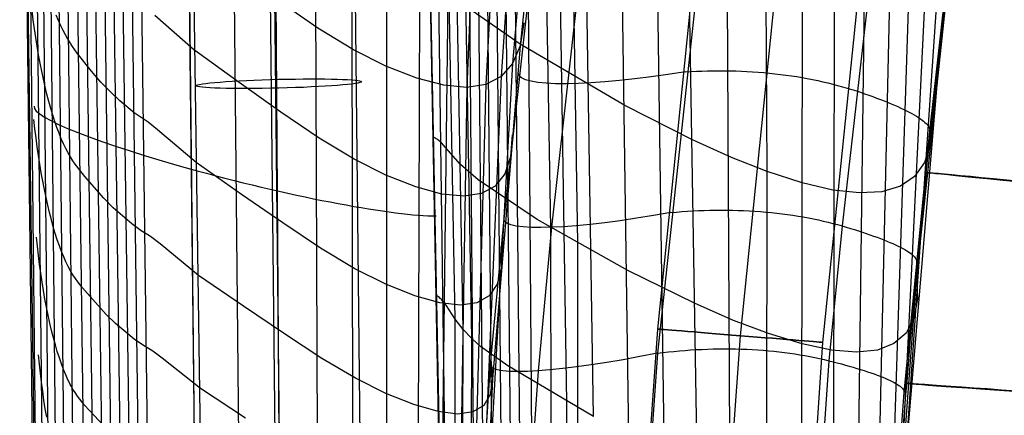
# Model space of a CAD drawing. Extents: x -919 to -345, y -585 to -19.
# Tile 22 of 123: x -919 to -859, y -392 to -368. Entities that reach past the tile are written whole.
import ezdxf

# ---------------------------------------------------------------- set-up
doc = ezdxf.new("R2010")
doc.units = 0
for name, color, linetype in [('IMBOTT_SEDU', 139, 'CONTINUOUS'), ('SCHIUMATO', 84, 'CONTINUOUS'), ('TELAIO', 3, 'CONTINUOUS')]:
    doc.layers.add(name, color=color, linetype=linetype)

msp = doc.modelspace()

# ---------------------------------------------------------------- linework, layer by layer
at = {"layer": 'IMBOTT_SEDU'}
msp.add_line((-864.09, -377.19, -29.493), (-861.312, -352.608, -29.485), dxfattribs=at)
at = {"layer": 'IMBOTT_SEDU', "extrusion": (-0.000296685, -0.000686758, 1)}
msp.add_arc((-353.531, -430.919, -28.978), 513.385, 173.9948, 176.82582, dxfattribs=at)
at = {"layer": 'IMBOTT_SEDU', "extrusion": (0.09723, 0.995262, 0.000669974)}
msp.add_arc((801.672, -28.853, -459.438), 21.652, 303.19212, 55.0434, dxfattribs=at)
at = {"layer": 'IMBOTT_SEDU', "extrusion": (0.070984, 0.997477, 0.000685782)}
msp.add_arc((813.792, -28.881, -450.385), 21.618, 303.19829, 55.14402, dxfattribs=at)
at = {"layer": 'SCHIUMATO'}
for p, q in [((-918.089, -328.178, 207.522), (-916.925, -442.436, 201.694)), ((-893.292, -400.205, 212.535), (-894.714, -328.787, 215.879)), ((-893.291, -403.802, 212.357), (-894.66, -329.416, 216.297)), ((-917.682, -329.971, 205.307), (-916.556, -444.333, 199.997)), ((-892.705, -425.079, 209.249), (-893.951, -329.819, 213.499)), ((-917.301, -437.663, 203.972), (-918.72, -330.181, 211.206)), ((-892.496, -386.056, 208.705), (-893.507, -330.221, 210.641)), ((-892.015, -386.668, 206.263), (-893.007, -330.65, 207.796)), ((-918.755, -331.297, 211.146), (-917.382, -445.087, 203.437)), ((-891.496, -387.216, 203.817), (-892.458, -331.116, 204.966)), ((-917.227, -331.559, 202.996), (-916.099, -445.876, 197.996)), ((-890.985, -439.711, 200.572), (-891.9, -331.627, 202.145)), ((-890.412, -440.145, 198.122), (-891.367, -332.153, 199.475)), ((-916.732, -332.913, 200.627), (-915.568, -447, 195.783)), ((-889.837, -440.498, 195.658), (-890.827, -332.681, 196.807)), ((-918.456, -333.376, 209.254), (-917.248, -447.406, 202.598)), ((-889.267, -440.842, 193.192), (-890.278, -333.197, 194.138)), ((-888.7, -441.171, 190.722), (-889.721, -333.701, 191.47)), ((-916.202, -334.011, 198.244), (-914.979, -447.656, 193.46)), ((-888.137, -441.488, 188.251), (-889.155, -334.192, 188.8)), ((-887.408, -452.771, 184.448), (-888.325, -334.873, 184.965)), ((-915.664, -334.943, 195.888), (-914.331, -441.001, 191.417)), ((-907.785, -398.082, 220.002), (-908.697, -335.047, 223.835)), ((-915.12, -335.808, 193.577), (-913.752, -441.41, 189.104)), ((-886.727, -380.533, 181.003), (-887.468, -335.531, 181.132)), ((-914.571, -336.602, 191.309), (-913.181, -441.788, 186.816)), ((-885.758, -391.052, 177.149), (-886.631, -336.138, 177.288)), ((-885.096, -381.47, 173.343), (-885.826, -336.715, 173.429)), ((-884.149, -391.933, 169.496), (-885.03, -337.276, 169.567)), ((-914.016, -337.324, 189.087), (-912.618, -442.135, 184.553)), ((-913.455, -337.98, 186.915), (-912.062, -442.453, 182.319)), ((-881.734, -413.024, 158.422), (-882.798, -338.75, 158.499)), ((-879.726, -404.032, 147.335), (-880.65, -340.063, 147.394)), ((-908.823, -342.447, 165.654), (-907.557, -451.606, 161.288)), ((-885.788, -342.757, -20.667), (-888.572, -369.54, -20.365)), ((-886.76, -344.013, -4.96), (-889.031, -370.618, -4.673)), ((-906.036, -344.728, 150.614), (-904.913, -459.566, 146.903)), ((-887.91, -344.931, 10.765), (-889.717, -371.394, 11.033)), ((-912.817, -345.541, 184.55), (-911.513, -442.749, 180.114)), ((-889.239, -345.516, 26.536), (-890.633, -371.873, 26.783)), ((-912.241, -346.052, 182.482), (-910.97, -443.013, 177.935)), ((-890.749, -345.764, 42.306), (-891.779, -372.054, 42.53)), ((-911.659, -346.491, 180.464), (-910.432, -443.246, 175.784)), ((-903.433, -346.756, 135.515), (-902.603, -473.99, 132.372)), ((-901.002, -348.532, 120.284), (-900.433, -481.472, 118.141)), ((-873.676, -377.137, 107.487), (-873.856, -349.047, 107.49)), ((-898.739, -349.951, 105.026), (-898.565, -495.37, 103.834)), ((-871.72, -495.884, 91.649), (-871.52, -349.79, 91.716)), ((-896.628, -351.02, 89.724), (-896.639, -495.896, 89.821)), ((-894.598, -351.782, 73.936), (-894.974, -483.219, 74.295)), ((-892.744, -352.228, 58.129), (-893.907, -444.192, 58.666)), ((-877.889, -394.996, 136.209), (-878.584, -352.548, 136.243)), ((-886.656, -353.651, -36.147), (-889.564, -379.989, -35.863)), ((-875.538, -462.608, 121.843), (-876.143, -353.733, 121.888)), ((-876.646, -354.167, -47), (-880.295, -388.105, -47)), ((-883.785, -354.518, -43.513), (-886.679, -380.501, -43.406)), ((-866.38, -356.015, -44.362), (-869.158, -380.419, -44.405)), ((-868.819, -447.106, 59.985), (-867.676, -355.952, 60.054)), ((-867.847, -436.412, 44.128), (-866.03, -355.789, 44.187)), ((-863.874, -374.705, -35.78), (-862.091, -358.953, -35.78)), ((-862.437, -362.335, -35.574), (-864.671, -383.432, -35.577)), ((-865.3, -394.219, -19.531), (-862.758, -363.839, -19.528)), ((-865.387, -395.415, -3.46), (-863.319, -365.067, -3.467)), ((-866.087, -405.818, 12.404), (-864.109, -366.008, 12.414)), ((-900.777, -368.475, 120.086), (-903.123, -366.848, 135.169)), ((-888.581, -369.454, 188.695), (-892.386, -366.762, 206.825)), ((-867.064, -425.581, 28.264), (-865.138, -366.677, 28.314)), ((-917.937, -367.984, 208.273), (-918.006, -367.441, 208.673)), ((-869.826, -495.635, 75.808), (-869.617, -367.041, 75.907)), ((-917.863, -368.52, 207.858), (-917.937, -367.984, 208.273)), ((-916.414, -368.02, 200.418), (-916.546, -367.688, 201)), ((-916.279, -368.332, 199.832), (-916.414, -368.02, 200.418)), ((-908.271, -369.761, 164.799), (-910.599, -367.716, 176.996)), ((-917.784, -369.05, 207.428), (-917.863, -368.52, 207.858)), ((-916.142, -368.623, 199.242), (-916.279, -368.332, 199.832)), ((-916.001, -368.892, 198.651), (-916.142, -368.623, 199.242)), ((-898.629, -369.783, 104.978), (-900.777, -368.475, 120.086)), ((-888.344, -368.158, -35.984), (-888.572, -369.54, -20.365)), ((-917.7, -369.571, 206.983), (-917.784, -369.05, 207.428)), ((-915.859, -369.141, 198.058), (-916.001, -368.892, 198.651)), ((-915.715, -369.373, 197.465), (-915.859, -369.141, 198.058)), ((-917.612, -370.083, 206.524), (-917.7, -369.571, 206.983)), ((-915.571, -369.59, 196.873), (-915.715, -369.373, 197.465)), ((-915.284, -369.991, 195.694), (-915.571, -369.59, 196.873)), ((-905.526, -371.758, 149.95), (-908.271, -369.761, 164.799)), ((-896.668, -370.775, 89.832), (-898.629, -369.783, 104.978)), ((-888.572, -369.54, -20.365), (-890.234, -389.668, -20.173)), ((-888.572, -369.54, -20.365), (-889.031, -370.618, -4.673)), ((-882.264, -373.141, 158.457), (-888.581, -369.454, 188.695)), ((-917.52, -370.585, 206.052), (-917.612, -370.083, 206.524)), ((-914.425, -371.082, 192.22), (-915.284, -369.991, 195.694)), ((-917.423, -371.075, 205.567), (-917.52, -370.585, 206.052)), ((-917.322, -371.554, 205.069), (-917.423, -371.075, 205.567)), ((-913.855, -371.737, 189.959), (-914.425, -371.082, 192.22)), ((-894.813, -371.495, 74.066), (-896.668, -370.775, 89.832)), ((-889.031, -370.618, -4.673), (-891.286, -410.615, -4.33)), ((-889.031, -370.618, -4.673), (-889.717, -371.394, 11.033)), ((-878.611, -371.121, -47), (-878.279, -371.1, -47.018)), ((-878.279, -371.1, -47.018), (-877.945, -371.082, -47.03)), ((-877.945, -371.082, -47.03), (-877.609, -371.068, -47.036)), ((-877.609, -371.068, -47.036), (-877.272, -371.058, -47.035)), ((-877.272, -371.058, -47.035), (-876.934, -371.051, -47.027)), ((-876.934, -371.051, -47.027), (-876.594, -371.049, -47.013)), ((-876.594, -371.049, -47.013), (-876.254, -371.05, -46.992)), ((-876.254, -371.05, -46.992), (-875.914, -371.054, -46.964)), ((-875.914, -371.054, -46.964), (-875.573, -371.063, -46.93)), ((-875.573, -371.063, -46.93), (-875.233, -371.075, -46.889)), ((-875.233, -371.075, -46.889), (-874.893, -371.091, -46.842)), ((-874.893, -371.091, -46.842), (-874.553, -371.111, -46.787)), ((-874.553, -371.111, -46.787), (-874.215, -371.135, -46.726)), ((-917.217, -372.019, 204.559), (-917.322, -371.554, 205.069)), ((-893.171, -371.929, 58.283), (-894.813, -371.495, 74.066)), ((-889.717, -371.394, 11.033), (-891.669, -417.779, 11.418)), ((-889.717, -371.394, 11.033), (-890.633, -371.873, 26.783)), ((-874.215, -371.135, -46.726), (-873.878, -371.163, -46.658)), ((-873.878, -371.163, -46.658), (-873.542, -371.194, -46.584)), ((-873.542, -371.194, -46.584), (-873.208, -371.229, -46.503)), ((-873.208, -371.229, -46.503), (-872.876, -371.268, -46.415)), ((-872.876, -371.268, -46.415), (-872.546, -371.311, -46.321)), ((-872.546, -371.311, -46.321), (-872.218, -371.357, -46.221)), ((-872.218, -371.357, -46.221), (-871.894, -371.407, -46.114)), ((-871.894, -371.407, -46.114), (-871.572, -371.461, -46.001)), ((-871.572, -371.461, -46.001), (-871.254, -371.518, -45.882)), ((-871.254, -371.518, -45.882), (-870.939, -371.579, -45.758)), ((-870.939, -371.579, -45.758), (-870.628, -371.643, -45.627)), ((-870.628, -371.643, -45.627), (-870.321, -371.71, -45.491)), ((-870.321, -371.71, -45.491), (-870.018, -371.781, -45.349)), ((-917.108, -372.47, 204.037), (-917.217, -372.019, 204.559)), ((-913.286, -372.33, 187.744), (-913.855, -371.737, 189.959)), ((-903.002, -373.546, 135.041), (-905.526, -371.758, 149.95)), ((-891.779, -372.054, 42.53), (-893.171, -371.929, 58.283)), ((-891.779, -372.054, 42.53), (-892.976, -444.413, 42.972)), ((-890.633, -371.873, 26.783), (-892.286, -431.248, 27.22)), ((-890.633, -371.873, 26.783), (-891.779, -372.054, 42.53)), ((-870.018, -371.781, -45.349), (-869.719, -371.855, -45.201)), ((-869.719, -371.855, -45.201), (-869.425, -371.932, -45.049)), ((-869.425, -371.932, -45.049), (-869.135, -372.012, -44.891)), ((-869.135, -372.012, -44.891), (-868.851, -372.095, -44.729)), ((-868.851, -372.095, -44.729), (-868.571, -372.181, -44.562)), ((-868.571, -372.181, -44.562), (-868.297, -372.269, -44.39)), ((-868.297, -372.269, -44.39), (-868.045, -372.353, -44.223)), ((-916.995, -372.905, 203.505), (-917.108, -372.47, 204.037)), ((-916.879, -373.324, 202.962), (-916.995, -372.905, 203.505)), ((-912.718, -372.865, 185.577), (-913.286, -372.33, 187.744)), ((-911.861, -373.587, 182.382), (-912.718, -372.865, 185.577)), ((-868.045, -372.353, -44.223), (-867.797, -372.438, -44.047)), ((-867.797, -372.438, -44.047), (-867.553, -372.524, -43.862)), ((-867.553, -372.524, -43.862), (-867.313, -372.61, -43.667)), ((-867.313, -372.61, -43.667), (-867.079, -372.697, -43.464)), ((-867.079, -372.697, -43.464), (-866.85, -372.784, -43.252)), ((-866.85, -372.784, -43.252), (-866.627, -372.87, -43.031)), ((-866.627, -372.87, -43.031), (-866.41, -372.957, -42.802)), ((-916.759, -373.726, 202.41), (-916.879, -373.324, 202.962)), ((-878.178, -375.222, 136.223), (-882.264, -373.141, 158.457)), ((-866.41, -372.957, -42.802), (-866.2, -373.044, -42.565)), ((-866.2, -373.044, -42.565), (-865.997, -373.131, -42.32)), ((-865.997, -373.131, -42.32), (-865.801, -373.217, -42.067)), ((-865.801, -373.217, -42.067), (-865.614, -373.302, -41.807)), ((-865.614, -373.302, -41.807), (-865.435, -373.387, -41.541)), ((-865.435, -373.387, -41.541), (-865.264, -373.471, -41.268)), ((-865.264, -373.471, -41.268), (-865.103, -373.554, -40.989)), ((-917.835, -374.554, 208.233), (-917.896, -374.003, 208.601)), ((-916.635, -374.11, 201.85), (-916.759, -373.726, 202.41)), ((-911.178, -374.039, 180.013), (-911.861, -373.587, 182.382)), ((-911.015, -374.151, 179.372), (-911.178, -374.039, 180.013)), ((-900.688, -375.123, 120.01), (-903.002, -373.546, 135.041)), ((-865.103, -373.554, -40.989), (-864.95, -373.636, -40.704)), ((-864.95, -373.636, -40.704), (-864.807, -373.717, -40.414)), ((-864.807, -373.717, -40.414), (-864.674, -373.796, -40.119)), ((-864.674, -373.796, -40.119), (-864.551, -373.874, -39.82)), ((-864.551, -373.874, -39.82), (-864.438, -373.95, -39.518)), ((-864.438, -373.95, -39.518), (-864.334, -374.025, -39.212)), ((-864.334, -374.025, -39.212), (-864.242, -374.097, -38.903)), ((-917.768, -375.1, 207.849), (-917.835, -374.554, 208.233)), ((-916.509, -374.477, 201.282), (-916.635, -374.11, 201.85)), ((-916.38, -374.825, 200.708), (-916.509, -374.477, 201.282)), ((-910.436, -374.61, 176.712), (-911.015, -374.151, 179.372)), ((-908.114, -376.584, 164.56), (-910.436, -374.61, 176.712)), ((-864.242, -374.097, -38.903), (-864.159, -374.168, -38.593)), ((-864.159, -374.168, -38.593), (-864.087, -374.237, -38.28)), ((-864.087, -374.237, -38.28), (-864.025, -374.303, -37.967)), ((-864.025, -374.303, -37.967), (-863.973, -374.368, -37.653)), ((-863.973, -374.368, -37.653), (-863.932, -374.43, -37.338)), ((-863.932, -374.43, -37.338), (-863.901, -374.49, -37.024)), ((-863.901, -374.49, -37.024), (-863.879, -374.547, -36.711)), ((-863.879, -374.547, -36.711), (-863.868, -374.602, -36.399)), ((-863.866, -374.655, -36.088), (-863.874, -374.705, -35.78)), ((-863.868, -374.602, -36.399), (-863.866, -374.655, -36.088)), ((-863.727, -374.102, -35.574), (-863.827, -375.47, -19.525)), ((-917.697, -375.641, 207.448), (-917.768, -375.1, 207.849)), ((-916.248, -375.155, 200.128), (-916.38, -374.825, 200.708)), ((-916.113, -375.463, 199.543), (-916.248, -375.155, 200.128)), ((-898.582, -376.394, 104.956), (-900.688, -375.123, 120.01)), ((-893.691, -375.115, 213.917), (-893.753, -375.078, 214.064)), ((-893.633, -375.152, 213.769), (-893.691, -375.115, 213.917)), ((-893.579, -375.189, 213.619), (-893.633, -375.152, 213.769)), ((-893.528, -375.226, 213.469), (-893.579, -375.189, 213.619)), ((-893.48, -375.263, 213.317), (-893.528, -375.226, 213.469)), ((-893.435, -375.299, 213.164), (-893.48, -375.263, 213.317)), ((-889.052, -374.928, -35.917), (-889.159, -376.251, -20.297)), ((-875.825, -376.286, 121.878), (-878.178, -375.222, 136.223)), ((-865.419, -390.483, -35.78), (-863.874, -374.705, -35.78)), ((-917.62, -376.174, 207.031), (-917.697, -375.641, 207.448)), ((-915.975, -375.75, 198.955), (-916.113, -375.463, 199.543)), ((-915.834, -376.013, 198.364), (-915.975, -375.75, 198.955)), ((-893.353, -375.372, 212.855), (-893.435, -375.299, 213.164)), ((-893.28, -375.444, 212.543), (-893.353, -375.372, 212.855)), ((-893.214, -375.516, 212.229), (-893.28, -375.444, 212.543)), ((-892.174, -376.713, 206.55), (-893.214, -375.516, 212.229)), ((-863.827, -375.47, -19.525), (-864.182, -376.581, -3.46)), ((-917.539, -376.699, 206.598), (-917.62, -376.174, 207.031)), ((-915.691, -376.256, 197.772), (-915.834, -376.013, 198.364)), ((-915.546, -376.481, 197.18), (-915.691, -376.256, 197.772)), ((-896.67, -377.36, 89.865), (-898.582, -376.394, 104.956)), ((-889.159, -376.251, -20.297), (-889.505, -377.28, -4.607)), ((-873.676, -377.137, 107.487), (-875.825, -376.286, 121.878)), ((-917.453, -377.214, 206.151), (-917.539, -376.699, 206.598)), ((-915.402, -376.691, 196.588), (-915.546, -376.481, 197.18)), ((-915.113, -377.077, 195.409), (-915.402, -376.691, 196.588)), ((-905.386, -378.513, 149.763), (-908.114, -376.584, 164.56)), ((-891.114, -377.629, 201.51), (-892.174, -376.713, 206.55)), ((-864.182, -376.581, -3.46), (-864.785, -377.426, 12.419)), ((-917.362, -377.719, 205.689), (-917.453, -377.214, 206.151)), ((-914.826, -377.435, 194.24), (-915.113, -377.077, 195.409)), ((-913.684, -378.75, 189.673), (-914.826, -377.435, 194.24)), ((-894.872, -378.067, 74.106), (-896.67, -377.36, 89.865)), ((-887.556, -380.034, 184.827), (-891.114, -377.629, 201.51)), ((-889.505, -377.28, -4.607), (-890.089, -378.016, 11.098)), ((-873.887, -495.922, 107.454), (-873.676, -377.137, 107.487)), ((-871.567, -377.823, 91.719), (-873.676, -377.137, 107.487)), ((-864.785, -377.426, 12.419), (-865.644, -378.016, 28.318)), ((-917.267, -378.212, 205.213), (-917.362, -377.719, 205.689)), ((-917.167, -378.693, 204.724), (-917.267, -378.212, 205.213)), ((-893.294, -378.496, 58.331), (-894.872, -378.067, 74.106)), ((-890.089, -378.016, 11.098), (-890.913, -378.467, 26.843)), ((-869.715, -378.254, 75.908), (-871.567, -377.823, 91.719)), ((-865.644, -378.016, 28.318), (-866.755, -378.351, 44.201)), ((-917.063, -379.161, 204.221), (-917.167, -378.693, 204.724)), ((-913.116, -379.319, 187.455), (-913.684, -378.75, 189.673)), ((-902.887, -380.242, 134.906), (-905.386, -378.513, 149.763)), ((-891.976, -378.629, 42.584), (-893.294, -378.496, 58.331)), ((-890.913, -378.467, 26.843), (-891.976, -378.629, 42.584)), ((-868.113, -378.43, 60.065), (-869.715, -378.254, 75.908)), ((-866.755, -378.351, 44.201), (-868.113, -378.43, 60.065)), ((-916.955, -379.613, 203.707), (-917.063, -379.161, 204.221)), ((-911.987, -380.302, 183.166), (-913.116, -379.319, 187.455)), ((-916.843, -380.05, 203.18), (-916.955, -379.613, 203.707)), ((-889.564, -379.989, -35.863), (-890.376, -388.785, -35.801)), ((-882.072, -383.111, 158.447), (-887.556, -380.034, 184.827)), ((-879.482, -379.61, -47), (-879.151, -379.58, -47.02)), ((-879.151, -379.58, -47.02), (-878.818, -379.553, -47.033)), ((-878.818, -379.553, -47.033), (-878.484, -379.529, -47.039)), ((-878.484, -379.529, -47.039), (-878.147, -379.509, -47.04)), ((-878.147, -379.509, -47.04), (-877.81, -379.492, -47.033)), ((-877.81, -379.492, -47.033), (-877.471, -379.479, -47.02)), ((-877.471, -379.479, -47.02), (-877.132, -379.47, -47)), ((-877.132, -379.47, -47), (-876.792, -379.464, -46.974)), ((-876.792, -379.464, -46.974), (-876.452, -379.462, -46.94)), ((-876.452, -379.462, -46.94), (-876.112, -379.464, -46.9)), ((-876.112, -379.464, -46.9), (-875.772, -379.469, -46.853)), ((-875.772, -379.469, -46.853), (-875.432, -379.479, -46.8)), ((-875.432, -379.479, -46.8), (-875.094, -379.492, -46.739)), ((-875.094, -379.492, -46.739), (-874.757, -379.508, -46.672)), ((-874.757, -379.508, -46.672), (-874.421, -379.529, -46.598)), ((-874.421, -379.529, -46.598), (-874.086, -379.553, -46.518)), ((-874.086, -379.553, -46.518), (-873.754, -379.581, -46.43)), ((-873.754, -379.581, -46.43), (-873.424, -379.613, -46.337)), ((-873.424, -379.613, -46.337), (-873.096, -379.648, -46.237)), ((-873.096, -379.648, -46.237), (-872.77, -379.687, -46.131)), ((-872.77, -379.687, -46.131), (-872.448, -379.73, -46.018)), ((-872.448, -379.73, -46.018), (-872.129, -379.776, -45.899)), ((-872.129, -379.776, -45.899), (-871.813, -379.826, -45.775)), ((-871.813, -379.826, -45.775), (-871.501, -379.879, -45.644)), ((-871.501, -379.879, -45.644), (-871.192, -379.935, -45.508)), ((-871.192, -379.935, -45.508), (-870.888, -379.995, -45.366)), ((-870.888, -379.995, -45.366), (-870.588, -380.058, -45.218)), ((-916.727, -380.469, 202.643), (-916.843, -380.05, 203.18)), ((-916.608, -380.87, 202.095), (-916.727, -380.469, 202.643)), ((-911.424, -380.714, 181.092), (-911.987, -380.302, 183.166)), ((-900.605, -381.769, 119.93), (-902.887, -380.242, 134.906)), ((-886.679, -380.501, -43.406), (-887.492, -389.171, -43.385)), ((-886.635, -458.855, 180.687), (-886.727, -380.533, 181.003)), ((-870.588, -380.058, -45.218), (-870.292, -380.124, -45.066)), ((-870.292, -380.124, -45.066), (-870.001, -380.193, -44.908)), ((-870.001, -380.193, -44.908), (-869.715, -380.266, -44.745)), ((-869.158, -380.419, -44.405), (-869.958, -388.555, -44.418)), ((-869.715, -380.266, -44.745), (-869.434, -380.341, -44.577)), ((-869.434, -380.341, -44.577), (-869.158, -380.419, -44.405)), ((-869.158, -380.419, -44.405), (-868.905, -380.493, -44.238)), ((-868.905, -380.493, -44.238), (-868.655, -380.569, -44.062)), ((-868.655, -380.569, -44.062), (-868.409, -380.644, -43.876)), ((-917.687, -381.644, 207.775), (-917.745, -381.089, 208.126)), ((-916.485, -381.254, 201.539), (-916.608, -380.87, 202.095)), ((-911.023, -380.956, 179.707), (-911.424, -380.714, 181.092)), ((-910.862, -381.063, 179.066), (-911.023, -380.956, 179.707)), ((-910.286, -381.504, 176.411), (-910.862, -381.063, 179.066)), ((-868.409, -380.644, -43.876), (-868.168, -380.721, -43.681)), ((-868.168, -380.721, -43.681), (-867.931, -380.797, -43.477)), ((-867.931, -380.797, -43.477), (-867.701, -380.874, -43.265)), ((-867.701, -380.874, -43.265), (-867.476, -380.951, -43.044)), ((-867.476, -380.951, -43.044), (-867.257, -381.029, -42.814)), ((-867.257, -381.029, -42.814), (-867.045, -381.106, -42.577)), ((-867.045, -381.106, -42.577), (-866.84, -381.182, -42.331)), ((-866.84, -381.182, -42.331), (-866.643, -381.259, -42.078)), ((-917.624, -382.195, 207.407), (-917.687, -381.644, 207.775)), ((-916.359, -381.619, 200.974), (-916.485, -381.254, 201.539)), ((-916.23, -381.965, 200.402), (-916.359, -381.619, 200.974)), ((-907.968, -383.408, 164.307), (-910.286, -381.504, 176.411)), ((-898.537, -383.003, 104.931), (-900.605, -381.769, 119.93)), ((-889.732, -381.688, -35.847), (-889.72, -382.955, -20.226)), ((-885.068, -465.187, 173.183), (-885.096, -381.47, 173.343)), ((-866.643, -381.259, -42.078), (-866.454, -381.335, -41.818)), ((-866.454, -381.335, -41.818), (-866.273, -381.411, -41.55)), ((-866.273, -381.411, -41.55), (-866.1, -381.485, -41.277)), ((-866.1, -381.485, -41.277), (-865.937, -381.559, -40.997)), ((-865.937, -381.559, -40.997), (-865.783, -381.632, -40.712)), ((-865.783, -381.632, -40.712), (-865.638, -381.704, -40.421)), ((-865.638, -381.704, -40.421), (-865.503, -381.775, -40.126)), ((-865.503, -381.775, -40.126), (-865.378, -381.845, -39.827)), ((-917.555, -382.74, 207.021), (-917.624, -382.195, 207.407)), ((-916.098, -382.292, 199.825), (-916.23, -381.965, 200.402)), ((-915.963, -382.597, 199.242), (-916.098, -382.292, 199.825)), ((-865.378, -381.845, -39.827), (-865.263, -381.913, -39.524)), ((-865.263, -381.913, -39.524), (-865.158, -381.979, -39.217)), ((-865.158, -381.979, -39.217), (-865.063, -382.044, -38.908)), ((-865.063, -382.044, -38.908), (-864.979, -382.108, -38.597)), ((-864.979, -382.108, -38.597), (-864.905, -382.169, -38.284)), ((-864.905, -382.169, -38.284), (-864.842, -382.229, -37.97)), ((-864.842, -382.229, -37.97), (-864.789, -382.287, -37.655)), ((-864.789, -382.287, -37.655), (-864.746, -382.343, -37.341)), ((-864.746, -382.343, -37.341), (-864.713, -382.396, -37.026)), ((-864.713, -382.396, -37.026), (-864.69, -382.448, -36.712)), ((-917.481, -383.278, 206.618), (-917.555, -382.74, 207.021)), ((-915.894, -382.74, 198.949), (-915.963, -382.597, 199.242)), ((-915.825, -382.878, 198.655), (-915.894, -382.74, 198.949)), ((-915.683, -383.136, 198.065), (-915.825, -382.878, 198.655)), ((-889.72, -382.955, -20.226), (-889.957, -383.938, -4.538)), ((-864.69, -382.448, -36.712), (-864.677, -382.498, -36.4)), ((-864.674, -382.545, -36.089), (-864.68, -382.591, -35.78)), ((-864.677, -382.498, -36.4), (-864.674, -382.545, -36.089)), ((-917.402, -383.807, 206.198), (-917.481, -383.278, 206.618)), ((-915.54, -383.373, 197.474), (-915.683, -383.136, 198.065)), ((-915.395, -383.591, 196.882), (-915.54, -383.373, 197.474)), ((-915.25, -383.793, 196.29), (-915.395, -383.591, 196.882)), ((-905.256, -385.27, 149.566), (-907.968, -383.408, 164.307)), ((-896.673, -383.945, 89.896), (-898.537, -383.003, 104.931)), ((-878.016, -385.109, 136.216), (-882.072, -383.111, 158.447)), ((-864.671, -383.432, -35.577), (-866.75, -411.49, -35.604)), ((-864.671, -383.432, -35.577), (-864.619, -384.84, -19.526)), ((-917.318, -384.326, 205.763), (-917.402, -383.807, 206.198)), ((-914.961, -384.162, 195.111), (-915.25, -383.793, 196.29)), ((-914.674, -384.505, 193.942), (-914.961, -384.162, 195.111)), ((-894.926, -384.638, 74.145), (-896.673, -383.945, 89.896)), ((-889.957, -383.938, -4.538), (-890.443, -384.637, 11.162)), ((-917.23, -384.834, 205.312), (-917.318, -384.326, 205.763)), ((-913.533, -385.763, 189.372), (-914.674, -384.505, 193.942)), ((-893.411, -385.065, 58.378), (-894.926, -384.638, 74.145)), ((-893.497, -384.701, 213.382), (-893.557, -384.653, 213.523)), ((-893.441, -384.749, 213.239), (-893.497, -384.701, 213.382)), ((-893.388, -384.796, 213.095), (-893.441, -384.749, 213.239)), ((-890.443, -384.637, 11.162), (-891.178, -385.06, 26.903)), ((-917.136, -385.331, 204.846), (-917.23, -384.834, 205.312)), ((-917.038, -385.815, 204.366), (-917.136, -385.331, 204.846)), ((-902.779, -386.94, 134.763), (-905.256, -385.27, 149.566)), ((-892.162, -385.205, 42.638), (-893.411, -385.065, 58.378)), ((-893.339, -384.843, 212.95), (-893.388, -384.796, 213.095)), ((-893.293, -384.89, 212.804), (-893.339, -384.843, 212.95)), ((-893.249, -384.936, 212.656), (-893.293, -384.89, 212.804)), ((-893.17, -385.028, 212.359), (-893.249, -384.936, 212.656)), ((-893.1, -385.119, 212.058), (-893.17, -385.028, 212.359)), ((-893.037, -385.209, 211.755), (-893.1, -385.119, 212.058)), ((-892.496, -386.056, 208.705), (-893.037, -385.209, 211.755)), ((-891.178, -385.06, 26.903), (-892.162, -385.205, 42.638)), ((-875.702, -386.119, 121.874), (-878.016, -385.109, 136.216)), ((-864.619, -384.84, -19.526), (-864.831, -385.995, -3.458)), ((-916.936, -386.285, 203.872), (-917.038, -385.815, 204.366)), ((-912.967, -386.306, 187.151), (-913.533, -385.763, 189.372)), ((-916.829, -386.74, 203.364), (-916.936, -386.285, 203.872)), ((-911.845, -387.247, 182.853), (-912.967, -386.306, 187.151)), ((-892.549, -447.604, 206.636), (-892.496, -386.056, 208.705)), ((-892.015, -386.668, 206.263), (-892.496, -386.056, 208.705)), ((-873.604, -386.918, 107.485), (-875.702, -386.119, 121.874)), ((-864.831, -385.995, -3.458), (-865.302, -386.886, 12.418)), ((-916.718, -387.178, 202.844), (-916.829, -386.74, 203.364)), ((-900.526, -388.419, 119.845), (-902.779, -386.94, 134.763)), ((-892.13, -448.911, 204.715), (-892.015, -386.668, 206.263)), ((-891.496, -387.216, 203.817), (-892.015, -386.668, 206.263)), ((-871.566, -387.546, 91.715), (-873.604, -386.918, 107.485)), ((-865.302, -386.886, 12.418), (-866.036, -387.526, 28.315)), ((-916.603, -387.598, 202.312), (-916.718, -387.178, 202.844)), ((-916.485, -387.999, 201.77), (-916.603, -387.598, 202.312)), ((-911.286, -387.64, 180.772), (-911.845, -387.247, 182.853)), ((-910.89, -387.871, 179.381), (-911.286, -387.64, 180.772)), ((-891.653, -449.925, 202.638), (-891.496, -387.216, 203.817)), ((-890.969, -387.691, 201.359), (-891.496, -387.216, 203.817)), ((-889.324, -388.874, 193.706), (-890.969, -387.691, 201.359)), ((-869.795, -387.922, 75.904), (-871.566, -387.546, 91.715)), ((-866.036, -387.526, 28.315), (-867.031, -387.914, 44.197)), ((-917.564, -388.758, 207.298), (-917.618, -388.199, 207.631)), ((-916.363, -388.382, 201.218), (-916.485, -387.999, 201.77)), ((-910.73, -387.974, 178.739), (-910.89, -387.871, 179.381)), ((-910.156, -388.398, 176.09), (-910.73, -387.974, 178.739)), ((-880.295, -388.105, -47), (-880.751, -394.641, -47)), ((-880.295, -388.105, -47), (-879.965, -388.064, -47.021)), ((-879.965, -388.064, -47.021), (-879.633, -388.026, -47.035)), ((-879.633, -388.026, -47.035), (-879.3, -387.992, -47.042)), ((-879.3, -387.992, -47.042), (-878.964, -387.961, -47.044)), ((-878.964, -387.961, -47.044), (-878.628, -387.933, -47.038)), ((-878.628, -387.933, -47.038), (-878.29, -387.909, -47.026)), ((-878.29, -387.909, -47.026), (-877.951, -387.889, -47.007)), ((-877.951, -387.889, -47.007), (-877.612, -387.872, -46.981)), ((-877.612, -387.872, -46.981), (-877.272, -387.859, -46.948)), ((-877.272, -387.859, -46.948), (-876.932, -387.849, -46.909)), ((-876.932, -387.849, -46.909), (-876.593, -387.843, -46.863)), ((-876.593, -387.843, -46.863), (-876.253, -387.841, -46.81)), ((-876.253, -387.841, -46.81), (-875.915, -387.842, -46.75)), ((-875.915, -387.842, -46.75), (-875.578, -387.847, -46.683)), ((-875.578, -387.847, -46.683), (-875.241, -387.856, -46.61)), ((-875.241, -387.856, -46.61), (-874.907, -387.869, -46.53)), ((-874.907, -387.869, -46.53), (-874.574, -387.885, -46.443)), ((-874.574, -387.885, -46.443), (-874.243, -387.906, -46.35)), ((-874.243, -387.906, -46.35), (-873.914, -387.929, -46.25)), ((-873.914, -387.929, -46.25), (-873.588, -387.957, -46.144)), ((-873.588, -387.957, -46.144), (-873.265, -387.988, -46.031)), ((-873.265, -387.988, -46.031), (-872.945, -388.023, -45.913)), ((-872.945, -388.023, -45.913), (-872.628, -388.061, -45.788)), ((-872.628, -388.061, -45.788), (-872.314, -388.103, -45.658)), ((-872.314, -388.103, -45.658), (-872.004, -388.148, -45.521)), ((-872.004, -388.148, -45.521), (-871.699, -388.196, -45.379)), ((-871.699, -388.196, -45.379), (-871.397, -388.248, -45.232)), ((-871.397, -388.248, -45.232), (-871.1, -388.303, -45.079)), ((-871.1, -388.303, -45.079), (-870.807, -388.362, -44.921)), ((-868.285, -388.046, 60.061), (-869.795, -387.922, 75.904)), ((-867.031, -387.914, 44.197), (-868.285, -388.046, 60.061)), ((-917.503, -389.313, 206.946), (-917.564, -388.758, 207.298)), ((-916.237, -388.746, 200.656), (-916.363, -388.382, 201.218)), ((-916.108, -389.091, 200.088), (-916.237, -388.746, 200.656)), ((-907.841, -390.231, 164.038), (-910.156, -388.398, 176.09)), ((-898.495, -389.615, 104.903), (-900.526, -388.419, 119.845)), ((-890.376, -388.785, -35.801), (-892.116, -415.855, -35.639)), ((-890.35, -388.464, -35.802), (-890.234, -389.668, -20.173)), ((-884.149, -391.933, 169.496), (-889.324, -388.874, 193.706)), ((-869.958, -388.555, -44.418), (-871.722, -413.62, -44.46)), ((-870.807, -388.362, -44.921), (-870.519, -388.423, -44.758)), ((-870.519, -388.423, -44.758), (-870.236, -388.488, -44.59)), ((-870.236, -388.488, -44.59), (-869.958, -388.555, -44.418)), ((-869.958, -388.555, -44.418), (-869.703, -388.62, -44.25)), ((-869.703, -388.62, -44.25), (-869.451, -388.685, -44.074)), ((-869.451, -388.685, -44.074), (-869.203, -388.751, -43.888)), ((-869.203, -388.751, -43.888), (-868.96, -388.818, -43.693)), ((-868.96, -388.818, -43.693), (-868.721, -388.884, -43.488)), ((-868.721, -388.884, -43.488), (-868.488, -388.952, -43.276)), ((-917.438, -389.862, 206.576), (-917.503, -389.313, 206.946)), ((-915.977, -389.415, 199.512), (-916.108, -389.091, 200.088)), ((-915.842, -389.716, 198.932), (-915.977, -389.415, 199.512)), ((-887.492, -389.171, -43.385), (-887.945, -395.873, -43.374)), ((-868.488, -388.952, -43.276), (-868.261, -389.019, -43.054)), ((-868.261, -389.019, -43.054), (-868.041, -389.087, -42.824)), ((-868.041, -389.087, -42.824), (-867.827, -389.154, -42.586)), ((-867.827, -389.154, -42.586), (-867.62, -389.222, -42.34)), ((-867.62, -389.222, -42.34), (-867.42, -389.289, -42.087)), ((-867.42, -389.289, -42.087), (-867.229, -389.356, -41.826)), ((-867.229, -389.356, -41.826), (-867.046, -389.423, -41.558)), ((-867.046, -389.423, -41.558), (-866.871, -389.489, -41.284)), ((-866.871, -389.489, -41.284), (-866.706, -389.555, -41.004)), ((-917.367, -390.403, 206.188), (-917.438, -389.862, 206.576)), ((-915.773, -389.858, 198.639), (-915.842, -389.716, 198.932)), ((-915.703, -389.994, 198.346), (-915.773, -389.858, 198.639)), ((-915.633, -390.123, 198.052), (-915.703, -389.994, 198.346)), ((-915.562, -390.246, 197.758), (-915.633, -390.123, 198.052)), ((-896.676, -390.53, 89.925), (-898.495, -389.615, 104.903)), ((-890.234, -389.668, -20.173), (-891.921, -423.298, -19.954)), ((-890.234, -389.668, -20.173), (-890.374, -390.598, -4.481)), ((-866.706, -389.555, -41.004), (-866.55, -389.619, -40.719)), ((-866.55, -389.619, -40.719), (-866.403, -389.683, -40.428)), ((-866.403, -389.683, -40.428), (-866.266, -389.746, -40.132)), ((-866.266, -389.746, -40.132), (-866.139, -389.808, -39.832)), ((-866.139, -389.808, -39.832), (-866.022, -389.869, -39.529)), ((-866.022, -389.869, -39.529), (-865.915, -389.929, -39.222)), ((-865.915, -389.929, -39.222), (-865.818, -389.987, -38.913)), ((-865.818, -389.987, -38.913), (-865.732, -390.044, -38.601)), ((-865.732, -390.044, -38.601), (-865.657, -390.099, -38.288)), ((-865.657, -390.099, -38.288), (-865.591, -390.153, -37.973)), ((-917.29, -390.936, 205.782), (-917.367, -390.403, 206.188)), ((-915.419, -390.477, 197.167), (-915.562, -390.246, 197.758)), ((-915.274, -390.688, 196.575), (-915.419, -390.477, 197.167)), ((-915.128, -390.883, 195.984), (-915.274, -390.688, 196.575)), ((-905.143, -392.024, 149.354), (-907.841, -390.231, 164.038)), ((-894.978, -391.208, 74.183), (-896.676, -390.53, 89.925)), ((-890.374, -390.598, -4.481), (-890.771, -391.255, 11.221)), ((-866.264, -402.625, -35.78), (-865.419, -390.483, -35.78)), ((-865.591, -390.153, -37.973), (-865.536, -390.206, -37.658)), ((-865.536, -390.206, -37.658), (-865.492, -390.256, -37.343)), ((-865.492, -390.256, -37.343), (-865.457, -390.305, -37.028)), ((-865.457, -390.305, -37.028), (-865.433, -390.353, -36.713)), ((-865.433, -390.353, -36.713), (-865.418, -390.398, -36.4)), ((-865.414, -390.442, -36.089), (-865.419, -390.483, -35.78)), ((-865.418, -390.398, -36.4), (-865.414, -390.442, -36.089)), ((-917.209, -391.459, 205.359), (-917.29, -390.936, 205.782)), ((-914.839, -391.237, 194.806), (-915.128, -390.883, 195.984)), ((-914.552, -391.563, 193.637), (-914.839, -391.237, 194.806)), ((-893.52, -391.629, 58.425), (-894.978, -391.208, 74.183)), ((-890.771, -391.255, 11.221), (-891.426, -391.649, 26.959)), ((-885.892, -464.865, 176.93), (-885.758, -391.052, 177.149)), ((-917.122, -391.97, 204.92), (-917.209, -391.459, 205.359)), ((-913.412, -392.767, 189.064), (-914.552, -391.563, 193.637)), ((-892.337, -391.776, 42.69), (-893.52, -391.629, 58.425)), ((-891.426, -391.649, 26.959), (-892.337, -391.776, 42.69))]:
    msp.add_line(p, q, dxfattribs=at)
at = {"layer": 'SCHIUMATO', "extrusion": (-0.170384, 0.974201, -0.147994)}
msp.add_arc((928.503, -67.387, -204.89), 10.834, 274.80899, 1.96961, dxfattribs=at)
at = {"layer": 'SCHIUMATO', "extrusion": (0.240719, 0.964465, 0.108915)}
msp.add_arc((787.131, 271.118, -558.156), 13.055, 359.73117, 157.56946, dxfattribs=at)
at = {"layer": 'SCHIUMATO', "extrusion": (-0.18941, 0.972094, -0.138408)}
msp.add_arc((934.931, -63.985, -195.929), 10.892, 274.83375, 2.06124, dxfattribs=at)
at = {"layer": 'SCHIUMATO', "extrusion": (-0.208159, 0.969614, -0.128521)}
msp.add_arc((941.227, -60.743, -187.03), 10.927, 274.83258, 2.12264, dxfattribs=at)
at = {"layer": 'TELAIO'}
for p, q in [((-908.967, -323.817, 212.714), (-907.665, -447.201, 205.62)), ((-904.094, -324.075, 217.831), (-902.794, -447.576, 210.732)), ((-903.843, -323.631, 207.844), (-902.541, -446.929, 200.756)), ((-898.97, -323.889, 212.962), (-897.669, -447.303, 205.867)), ((-880.277, -386.645, -36.09), (-877.93, -363.665, -36.09)), ((-875.293, -387.048, -41.091), (-872.956, -364.174, -41.091)), ((-875.293, -387.048, -31.09), (-872.956, -364.174, -31.09)), ((-870.309, -387.451, -36.09), (-867.982, -364.683, -36.09)), ((-881.496, -404.114, -36.09), (-880.277, -386.645, -36.09)), ((-876.509, -404.462, -41.09), (-875.293, -387.048, -41.091)), ((-876.509, -404.462, -31.09), (-875.293, -387.048, -31.09)), ((-871.521, -404.81, -36.09), (-870.309, -387.451, -36.09))]:
    msp.add_line(p, q, dxfattribs=at)
at = {"layer": 'TELAIO', "extrusion": (-0.024455, 0.998285, 0.053197)}
msp.add_circle((911.967, 228.86, -337.909), 5, dxfattribs=at)
at = {"layer": 'TELAIO', "extrusion": (0.080534, 0.996752, 9.32476e-15)}
msp.add_circle((841.279, -36.09, -456.281), 5, dxfattribs=at)

doc.saveas('drawing.dxf')
